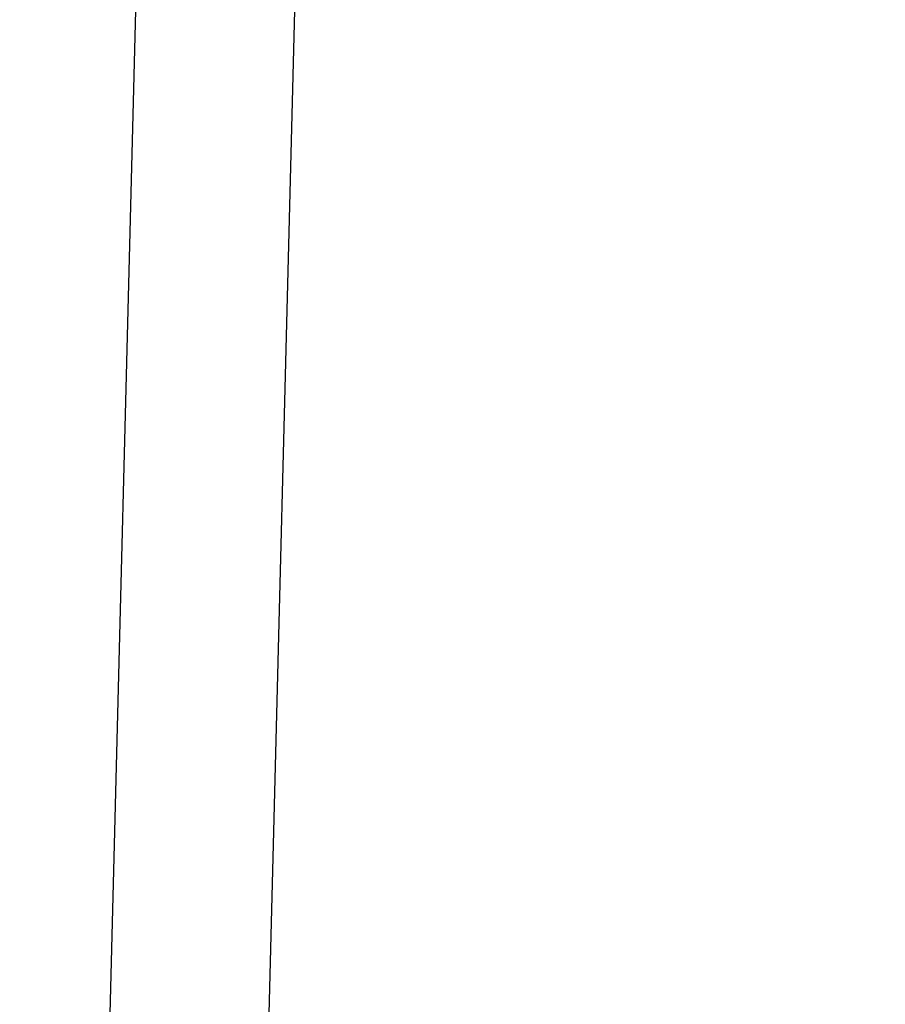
# Model space of a CAD drawing. Header units: metres. Extents: x 232680 to 233262, y 554200 to 554550.
# Tile 145 of 254: x 232761.146 to 232761.309, y 554474.473 to 554474.658. Entities that reach past the tile are written whole.
import ezdxf

# ---------------------------------------------------------------- set-up
doc = ezdxf.new("R2010")
doc.units = ezdxf.units.M
doc.layers.get('Defpoints').update_dxf_attribs({"color": 241})
for name, color, linetype, lineweight in [('N-WE-VH-VERHARDING_ASFALT_DEKLAAG-GD', 7, 'Continuous', 25), ('N-WE-VH-VERHARDING_ASFALT_TUSSENLAAG_1-GD', 7, 'Continuous', 25), ('X-XX-AL-NAP-M', 7, 'Continuous', 18)]:
    doc.layers.add(name, color=color, linetype=linetype, lineweight=lineweight)
doc.styles.add('NLCS-ISO-ANNOTATIEF-T25', font='NLCS-ISO.ttf', dxfattribs={"height": 2.5})
doc.dimstyles.new('NLCS-ANNOTATIEF-T25-PIJL', dxfattribs={"dimtxt": 2.5, "dimasz": 2.5, "dimexe": 2, "dimexo": 2, "dimgap": 0.7, "dimtad": 1, "dimzin": 0, "dimdsep": 46, "dimtxsty": 'NLCS-ISO-ANNOTATIEF-T25', "dimcen": 0, "dimdle": 2, "dimclrd": 256, "dimclre": 256, "dimclrt": 256, "dimazin": 0, "dimtfac": 1, "dimtofl": 0, "dimtmove": 1, "dimatfit": 0, "dimfxl": 2, "dimtfillclr": 254, "dimtolj": 1, "dimtzin": 0, "dimlwd": 13, "dimlwe": 9, "dimarcsym": 0})

# ---------------------------------------------------------------- blocks, each defined once
blk = doc.blocks.new('*D22')
at = {"layer": 'Defpoints', "color": 0, "transparency": 16777216}
for p in [(232761.28684, 554478.13822), (232761.17884, 554473.93822), (232762.02192, 554473.93822)]:
    blk.add_point(p, dxfattribs=at)
at = {"layer": 'X-XX-AL-NAP-M', "linetype": 'Continuous', "lineweight": 9, "transparency": 16777216}
for p, q in [((232761.38684, 554478.13822), (232762.12192, 554478.13822)), ((232761.27884, 554473.93822), (232762.12192, 554473.93822))]:
    blk.add_line(p, q, dxfattribs=at)
at = {"layer": 'X-XX-AL-NAP-M', "linetype": 'Continuous', "lineweight": 13, "transparency": 16777216}
blk.add_line((232762.02192, 554478.01322), (232762.02192, 554474.06322), dxfattribs=at)
at = {"layer": 'X-XX-AL-NAP-M', "transparency": 16777216}
for points in [[(232762.00108, 554478.01322), (232762.04275, 554478.01322), (232762.02192, 554478.13822)], [(232762.00108, 554474.06322), (232762.04275, 554474.06322), (232762.02192, 554473.93822)]]:
    blk.add_solid(points, dxfattribs=at)
at = {"layer": 'X-XX-AL-NAP-M', "transparency": 16777216, "insert": (232762.11942, 554476.03822), "char_height": 0.125, "attachment_point": 5, "rotation": 270, "style": 'NLCS-ISO-ANNOTATIEF-T25'}
blk.add_mtext('\\A1;4.20', dxfattribs=at)

msp = doc.modelspace()

# ---------------------------------------------------------------- linework, layer by layer
at = {"layer": 'N-WE-VH-VERHARDING_ASFALT_DEKLAAG-GD', "flags": 128}
msp.add_lwpolyline([(232761.17884, 554473.93822), (232761.28684, 554478.13822), (232761.25683, 554478.13822), (232761.14883, 554473.93821)], close=True, dxfattribs=at)
at = {"layer": 'N-WE-VH-VERHARDING_ASFALT_TUSSENLAAG_1-GD', "flags": 128}
msp.add_lwpolyline([(232761.07752, 554473.88822), (232761.18809, 554478.18835), (232761.25811, 554478.18822), (232761.14754, 554473.88822)], close=True, dxfattribs=at)

# ---------------------------------------------------------------- dimensions: what is measured, and where the dimension line sits
at = {"layer": 'X-XX-AL-NAP-M'}
dim = msp.add_linear_dim(base=(232762.02192, 554473.93822), p1=(232761.28684, 554478.13822), p2=(232761.17884, 554473.93822), angle=90, dimstyle='NLCS-ANNOTATIEF-T25-PIJL', override={"dimtad": 4, "dimrnd": 0.05}, dxfattribs=at)
dim.commit()
dim.dimension.update_dxf_attribs({"geometry": '*D22', "text_midpoint": (232762.11942, 554476.03822)})

doc.saveas('drawing.dxf')
